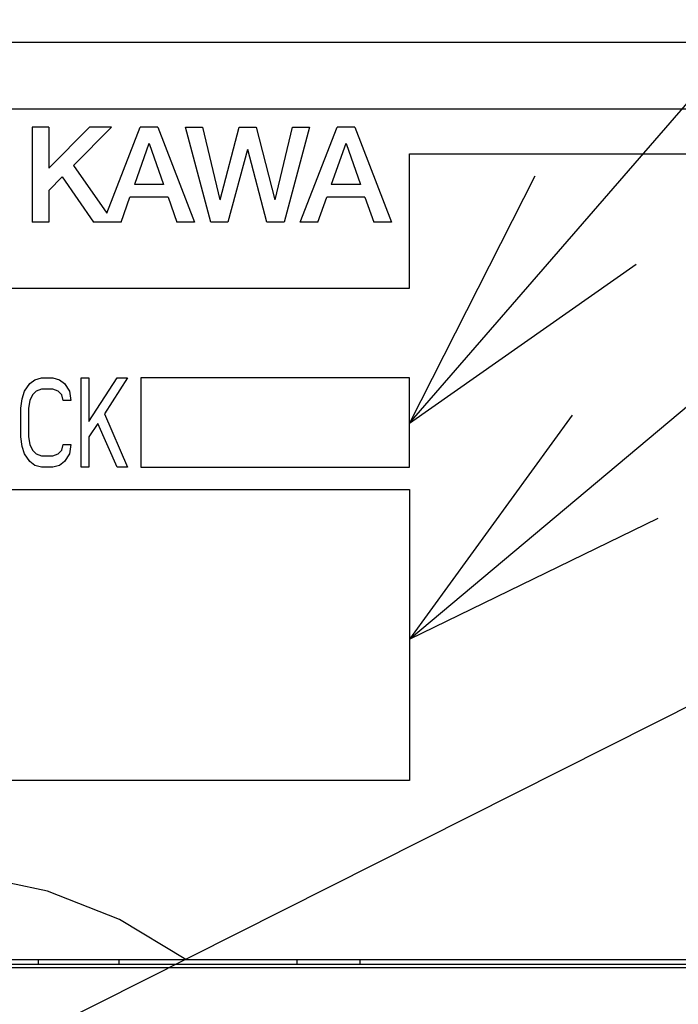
# Model space of a CAD drawing. Extents: x 97 to 1223, y 94 to 848.
# Tile 33 of 41: x 741 to 756, y 634 to 656. Entities that reach past the tile are written whole.
import ezdxf

# ---------------------------------------------------------------- set-up
doc = ezdxf.new("R2010")
doc.units = 0
doc.header["$LTSCALE"] = 69.3
doc.layers.get('0').update_dxf_attribs({"linetype": 'CONTINUOUS'})
for name, color, linetype in [('ALL_CURVE', 7, 'CONTINUOUS'), ('ALL_DIM', 7, 'CONTINUOUS'), ('ALL_FEATURES', 7, 'CONTINUOUS'), ('ALL_NOTE', 7, 'CONTINUOUS')]:
    doc.layers.add(name, color=color, linetype=linetype)
doc.dimstyles.get("Standard").update_dxf_attribs({"dimtxt": 2.5, "dimasz": 2.5, "dimexe": 1.25, "dimexo": 0.625, "dimtad": 1, "dimcen": 2.5, "dimazin": 3, "dimtfac": 1, "dimtmove": 0, "dimatfit": 3})

# ---------------------------------------------------------------- blocks, each defined once
blk = doc.blocks.new('_OPEN')
at = {"color": 0, "linetype": 'BYBLOCK'}
for p, q in [((0, 0), (-1, 0.25)), ((-1, -0.25), (0, 0)), ((-1, 0), (0, 0))]:
    blk.add_line(p, q, dxfattribs=at)
blk = doc.blocks.new('*D2')
at = {"layer": 'ALL_DIM', "color": 2, "linetype": 'CONTINUOUS'}
for p, q in [((657.3, 643.075), (657.3, 333.5)), ((772.7, 401.8), (772.7, 333.5)), ((657.3, 336.5), (715, 336.5)), ((772.7, 336.5), (715, 336.5))]:
    blk.add_line(p, q, dxfattribs=at)
at = {"layer": 'ALL_DIM', "color": 2, "linetype": 'CONTINUOUS', "xscale": 6, "yscale": 6, "zscale": 6, "rotation": 180}
blk.add_blockref('_OPEN', (657.3, 336.5), dxfattribs=at)
at = {"layer": 'ALL_DIM', "color": 2, "linetype": 'CONTINUOUS', "xscale": 6, "yscale": 6, "zscale": 6}
blk.add_blockref('_OPEN', (772.7, 336.5), dxfattribs=at)

msp = doc.modelspace()

# ---------------------------------------------------------------- linework, layer by layer
at = {"layer": 'ALL_CURVE', "color": 4, "linetype": 'CONTINUOUS'}
for p, q in [((768.5, 653.5), (731.5, 653.5)), ((749.5, 649.5), (749.5, 652.5)), ((749.5, 652.5), (768.5, 652.5)), ((731.5, 649.5), (749.5, 649.5)), ((741.016, 647.372), (741.131, 647.457)), ((741.131, 647.457), (741.275, 647.5)), ((741.275, 647.5), (741.534, 647.5)), ((741.534, 647.5), (741.678, 647.457)), ((741.678, 647.457), (741.793, 647.372)), ((742.166, 645.5), (742.166, 647.5)), ((742.166, 647.5), (742.339, 647.5)), ((742.339, 646.521), (742.971, 647.5)), ((742.339, 647.5), (742.339, 646.521)), ((743.201, 647.5), (742.684, 646.691)), ((742.971, 647.5), (743.201, 647.5)), ((743.5, 647.5), (743.5, 645.5)), ((749.5, 647.5), (743.5, 647.5)), ((749.5, 645.5), (749.5, 647.5)), ((740.844, 647.032), (740.901, 647.202)), ((740.901, 647.202), (741.016, 647.372)), ((741.16, 647.202), (741.074, 647.117)), ((741.275, 647.245), (741.16, 647.202)), ((741.534, 647.245), (741.275, 647.245)), ((741.649, 647.202), (741.534, 647.245)), ((741.735, 647.117), (741.649, 647.202)), ((741.793, 647.372), (741.907, 647.202)), ((741.907, 647.202), (741.936, 646.989)), ((740.815, 646.819), (740.844, 647.032)), ((741.016, 646.989), (740.987, 646.819)), ((741.074, 647.117), (741.016, 646.989)), ((741.764, 646.989), (741.735, 647.117)), ((741.936, 646.989), (741.764, 646.989)), ((740.815, 646.181), (740.815, 646.819)), ((740.987, 646.819), (740.987, 646.181)), ((742.684, 646.691), (743.201, 645.5)), ((742.54, 646.479), (742.339, 646.181)), ((742.971, 645.5), (742.54, 646.479)), ((740.844, 645.968), (740.815, 646.181)), ((740.987, 646.181), (741.016, 646.011)), ((742.339, 646.181), (742.339, 645.5)), ((740.901, 645.798), (740.844, 645.968)), ((741.016, 646.011), (741.074, 645.883)), ((741.074, 645.883), (741.16, 645.798)), ((741.649, 645.798), (741.735, 645.883)), ((741.735, 645.883), (741.764, 646.011)), ((741.764, 646.011), (741.936, 646.011)), ((741.936, 646.011), (741.907, 645.798)), ((741.016, 645.628), (740.901, 645.798)), ((741.16, 645.798), (741.275, 645.755)), ((741.275, 645.755), (741.534, 645.755)), ((741.534, 645.755), (741.649, 645.798)), ((741.907, 645.798), (741.793, 645.628)), ((741.131, 645.543), (741.016, 645.628)), ((741.275, 645.5), (741.131, 645.543)), ((741.534, 645.5), (741.275, 645.5)), ((741.678, 645.543), (741.534, 645.5)), ((741.793, 645.628), (741.678, 645.543)), ((742.339, 645.5), (742.166, 645.5)), ((743.201, 645.5), (742.971, 645.5)), ((743.5, 645.5), (749.5, 645.5)), ((731.5, 645), (749.5, 645)), ((749.5, 645), (749.5, 638.5)), ((749.5, 638.5), (731.5, 638.5))]:
    msp.add_line(p, q, dxfattribs=at)
at = {"layer": 'ALL_FEATURES', "color": 7, "linetype": 'CONTINUOUS'}
for p, q in [((715.3, 655), (769, 655)), ((741.067, 653.1), (741.067, 650.975)), ((741.439, 653.1), (741.067, 653.1)), ((742.352, 653.1), (741.439, 652.181)), ((741.439, 653.1), (741.439, 652.181)), ((742.845, 653.1), (741.993, 652.243)), ((742.845, 653.1), (742.352, 653.1)), ((742.741, 651.181), (743.482, 653.1)), ((743.879, 653.1), (743.482, 653.1)), ((743.879, 653.1), (744.7, 650.975)), ((745.059, 650.975), (744.496, 653.1)), ((744.496, 653.1), (744.877, 653.1)), ((744.877, 653.1), (745.263, 651.475)), ((745.27, 651.475), (745.693, 653.1)), ((745.693, 653.1), (746.072, 653.1)), ((746.072, 653.1), (746.495, 651.475)), ((746.502, 651.476), (746.888, 653.1)), ((747.27, 653.1), (746.703, 650.975)), ((746.888, 653.1), (747.27, 653.1)), ((747.062, 650.975), (747.883, 653.1)), ((748.279, 653.1), (747.883, 653.1)), ((748.279, 653.1), (749.1, 650.975)), ((743.677, 652.733), (743.354, 651.821)), ((743.684, 652.733), (744.006, 651.821)), ((748.077, 652.733), (747.754, 651.821)), ((748.085, 652.733), (748.406, 651.821)), ((745.88, 652.6), (745.443, 650.975)), ((746.317, 650.975), (745.886, 652.6)), ((741.993, 652.243), (742.741, 651.181)), ((741.74, 651.988), (741.439, 651.685)), ((741.74, 651.988), (742.439, 650.975)), ((744.006, 651.821), (743.354, 651.821)), ((748.406, 651.821), (747.754, 651.821)), ((741.439, 651.685), (741.439, 650.975)), ((743.055, 650.975), (743.252, 651.534)), ((744.107, 651.534), (743.252, 651.534)), ((744.107, 651.534), (744.304, 650.975)), ((747.455, 650.975), (747.653, 651.534)), ((748.507, 651.534), (747.653, 651.534)), ((748.507, 651.534), (748.704, 650.975)), ((741.439, 650.975), (741.067, 650.975)), ((743.055, 650.975), (742.439, 650.975)), ((744.7, 650.975), (744.304, 650.975)), ((745.443, 650.975), (745.059, 650.975)), ((746.703, 650.975), (746.317, 650.975)), ((747.455, 650.975), (747.062, 650.975)), ((749.1, 650.975), (748.704, 650.975)), ((730, 634.5), (770, 634.5)), ((741.2, 634.5), (741.2, 634.4)), ((743.007, 634.5), (743.009, 634.388)), ((746.991, 634.388), (746.993, 634.5)), ((748.4, 634.4), (748.4, 634.5)), ((765, 634.318), (729.395, 634.318)), ((758.977, 634.388), (732.035, 634.388)), ((741.2, 634.4), (743.007, 634.4)), ((746.993, 634.4), (748.4, 634.4))]:
    msp.add_line(p, q, dxfattribs=at)
msp.add_lwpolyline([(744.5, 634.5), (743.019, 635.399), (741.411, 636.027), (739.724, 636.387), (738.002, 636.5), (736.279, 636.387), (734.591, 636.027), (732.981, 635.399), (731.5, 634.5)], dxfattribs=at)
at = {"layer": 'ALL_NOTE', "color": 2, "linetype": 'CONTINUOUS'}
for p, q in [((749.5, 646.487), (787.7, 690.5)), ((749.5, 641.659), (787.7, 673.678)), ((734.665, 629.563), (787.7, 656.256))]:
    msp.add_line(p, q, dxfattribs=at)
for points in [[(752.3, 652.001), (749.5, 646.487), (754.566, 650.035)], [(753.135, 646.663), (749.5, 641.659), (755.062, 644.364)]]:
    msp.add_lwpolyline(points, dxfattribs=at)

# ---------------------------------------------------------------- dimensions: what is measured, and where the dimension line sits
at = {"layer": 'ALL_DIM', "color": 2, "linetype": 'CONTINUOUS'}
dim = msp.add_linear_dim(base=(657.3, 336.5), p1=(772.7, 401.8), p2=(657.3, 643.075), angle=180, dimstyle='Standard', dxfattribs=at)
dim.commit()
dim.dimension.update_dxf_attribs({"geometry": '*D2', "text_midpoint": (702.616, 338.9), "dimtype": 128})

doc.saveas('drawing.dxf')
